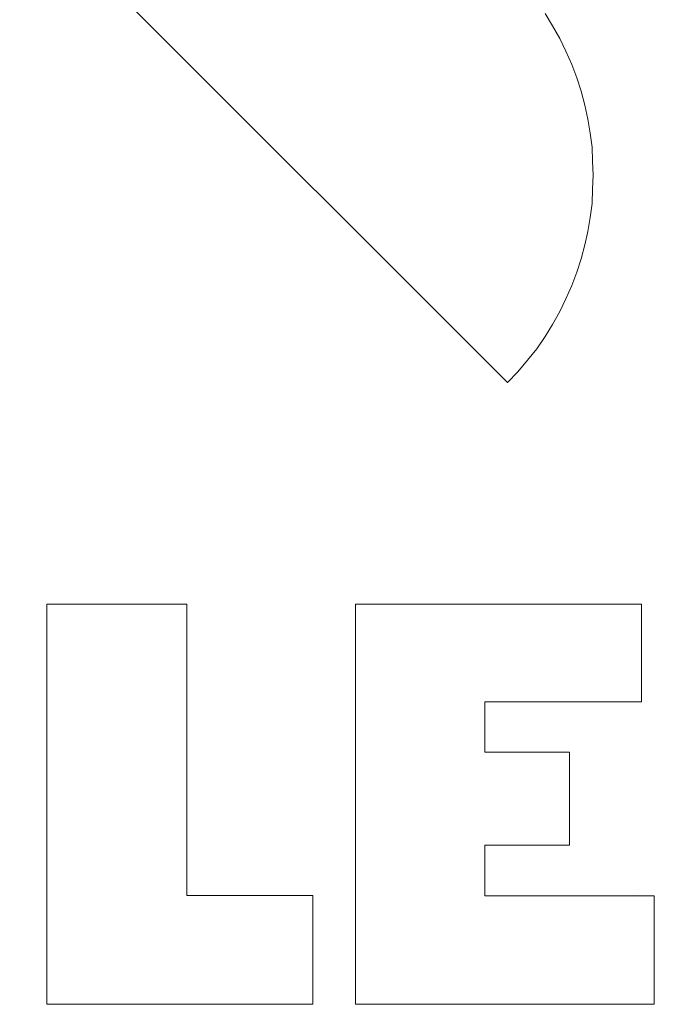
# Model space of a CAD drawing. Extents: x 64716 to 7565828, y -160732 to 5881792.
# Tile 39 of 160: x 99470 to 99520, y -10534 to -10456. Entities that reach past the tile are written whole.
import ezdxf

# ---------------------------------------------------------------- set-up
doc = ezdxf.new("R2010")
doc.units = 0
doc.header["$MEASUREMENT"] = 0
doc.layers.add('1__logo', color=7, linetype='Continuous')
for name, color, linetype, lineweight in [('1_wymiary', 7, 'Continuous', 18), ('2_OPISY', 7, 'Continuous', 13), ('linii', 7, 'Continuous', 15)]:
    doc.layers.add(name, color=color, linetype=linetype, lineweight=lineweight)

# ---------------------------------------------------------------- blocks, each defined once
blk = doc.blocks.new('GFGDGD')
at = {"color": 0, "linetype": 'ByBlock', "lineweight": -2}
for p, q in [((30971.625, -10457.059, 0), (30971.625, -10488.95, 0)), ((30982.754, -10457.059, 0), (30971.625, -10457.059, 0)), ((30971.625, -10457.059, 0), (30971.625, -10488.95, 0)), ((30982.754, -10457.059, 0), (30971.625, -10457.059, 0)), ((30982.754, -10457.059, 0), (30971.625, -10457.059, 0)), ((30971.625, -10457.059, 0), (30971.625, -10488.95, 0)), ((30982.754, -10457.059, 0), (30971.625, -10457.059, 0)), ((30971.625, -10457.059, 0), (30971.625, -10488.95, 0)), ((30971.625, -10457.059, 0), (30971.625, -10488.95, 0)), ((30982.754, -10457.059, 0), (30971.625, -10457.059, 0)), ((30982.754, -10457.059, 0), (30971.625, -10457.059, 0)), ((30971.625, -10457.059, 0), (30971.625, -10488.95, 0)), ((30982.754, -10457.059, 0), (30971.625, -10457.059, 0)), ((30971.625, -10457.059, 0), (30971.625, -10488.95, 0)), ((30982.754, -10457.059, 0), (30971.625, -10457.059, 0)), ((30971.625, -10457.059, 0), (30971.625, -10488.95, 0)), ((30982.754, -10457.059, 0), (30971.625, -10457.059, 0)), ((30971.625, -10457.059, 0), (30971.625, -10488.95, 0)), ((30982.754, -10457.059, 0), (30971.625, -10457.059, 0)), ((30971.625, -10457.059, 0), (30971.625, -10488.95, 0)), ((30982.754, -10457.059, 0), (30971.625, -10457.059, 0)), ((30971.625, -10457.059, 0), (30971.625, -10488.95, 0)), ((30982.754, -10457.059, 0), (30971.625, -10457.059, 0)), ((30971.625, -10457.059, 0), (30971.625, -10488.95, 0)), ((30982.754, -10457.059, 0), (30971.625, -10457.059, 0)), ((30971.625, -10457.059, 0), (30971.625, -10488.95, 0)), ((30982.754, -10457.059, 0), (30971.625, -10457.059, 0)), ((30971.625, -10457.059, 0), (30971.625, -10488.95, 0)), ((30982.754, -10457.059, 0), (30971.625, -10457.059, 0)), ((30971.625, -10457.059, 0), (30971.625, -10488.95, 0)), ((30982.754, -10457.059, 0), (30971.625, -10457.059, 0)), ((30971.625, -10457.059, 0), (30971.625, -10488.95, 0)), ((30982.754, -10457.059, 0), (30971.625, -10457.059, 0)), ((30971.625, -10457.059, 0), (30971.625, -10488.95, 0)), ((30982.754, -10457.059, 0), (30971.625, -10457.059, 0)), ((30971.625, -10457.059, 0), (30971.625, -10488.95, 0)), ((30982.754, -10457.059, 0), (30971.625, -10457.059, 0)), ((30971.625, -10457.059, 0), (30971.625, -10488.95, 0)), ((30982.754, -10457.059, 0), (30971.625, -10457.059, 0)), ((30971.625, -10457.059, 0), (30971.625, -10488.95, 0)), ((30982.754, -10457.059, 0), (30971.625, -10457.059, 0)), ((30971.625, -10457.059, 0), (30971.625, -10488.95, 0)), ((30971.625, -10457.059, 0), (30971.625, -10488.95, 0)), ((30982.754, -10457.059, 0), (30971.625, -10457.059, 0)), ((30971.625, -10457.059, 0), (30971.625, -10488.95, 0)), ((30982.754, -10457.059, 0), (30971.625, -10457.059, 0)), ((30982.754, -10457.059, 0), (30971.625, -10457.059, 0)), ((30971.625, -10457.059, 0), (30971.625, -10488.95, 0)), ((30982.754, -10480.27, 0), (30982.754, -10457.059, 0)), ((30982.754, -10480.27, 0), (30982.754, -10457.059, 0)), ((30982.754, -10480.27, 0), (30982.754, -10457.059, 0)), ((30982.754, -10480.27, 0), (30982.754, -10457.059, 0)), ((30982.754, -10480.27, 0), (30982.754, -10457.059, 0)), ((30982.754, -10480.27, 0), (30982.754, -10457.059, 0)), ((30982.754, -10480.27, 0), (30982.754, -10457.059, 0)), ((30982.754, -10480.27, 0), (30982.754, -10457.059, 0)), ((30982.754, -10480.27, 0), (30982.754, -10457.059, 0)), ((30982.754, -10480.27, 0), (30982.754, -10457.059, 0)), ((30982.754, -10480.27, 0), (30982.754, -10457.059, 0)), ((30982.754, -10480.27, 0), (30982.754, -10457.059, 0)), ((30982.754, -10480.27, 0), (30982.754, -10457.059, 0)), ((30982.754, -10480.27, 0), (30982.754, -10457.059, 0)), ((30982.754, -10480.27, 0), (30982.754, -10457.059, 0)), ((30982.754, -10480.27, 0), (30982.754, -10457.059, 0)), ((30982.754, -10480.27, 0), (30982.754, -10457.059, 0)), ((30982.754, -10480.27, 0), (30982.754, -10457.059, 0)), ((30982.754, -10480.27, 0), (30982.754, -10457.059, 0)), ((30982.754, -10480.27, 0), (30982.754, -10457.059, 0)), ((30982.754, -10480.27, 0), (30982.754, -10457.059, 0)), ((30982.754, -10480.27, 0), (30982.754, -10457.059, 0)), ((30982.754, -10480.27, 0), (30982.754, -10457.059, 0)), ((30982.754, -10480.27, 0), (30982.754, -10457.059, 0)), ((31018.969, -10457.059, 0), (30996.203, -10457.059, 0)), ((30996.203, -10457.059, 0), (30996.203, -10488.95, 0)), ((31018.969, -10457.059, 0), (30996.203, -10457.059, 0)), ((30996.203, -10457.059, 0), (30996.203, -10488.95, 0)), ((31018.969, -10457.059, 0), (30996.203, -10457.059, 0)), ((30996.203, -10457.059, 0), (30996.203, -10488.95, 0)), ((31018.969, -10457.059, 0), (30996.203, -10457.059, 0)), ((30996.203, -10457.059, 0), (30996.203, -10488.95, 0)), ((31018.969, -10457.059, 0), (30996.203, -10457.059, 0)), ((30996.203, -10457.059, 0), (30996.203, -10488.95, 0)), ((31018.969, -10457.059, 0), (30996.203, -10457.059, 0)), ((30996.203, -10457.059, 0), (30996.203, -10488.95, 0)), ((31018.969, -10457.059, 0), (30996.203, -10457.059, 0)), ((30996.203, -10457.059, 0), (30996.203, -10488.95, 0)), ((31018.969, -10457.059, 0), (30996.203, -10457.059, 0)), ((30996.203, -10457.059, 0), (30996.203, -10488.95, 0)), ((31018.969, -10457.059, 0), (30996.203, -10457.059, 0)), ((30996.203, -10457.059, 0), (30996.203, -10488.95, 0)), ((31018.969, -10457.059, 0), (30996.203, -10457.059, 0)), ((30996.203, -10457.059, 0), (30996.203, -10488.95, 0)), ((31018.969, -10457.059, 0), (30996.203, -10457.059, 0)), ((30996.203, -10457.059, 0), (30996.203, -10488.95, 0)), ((31018.969, -10457.059, 0), (30996.203, -10457.059, 0)), ((30996.203, -10457.059, 0), (30996.203, -10488.95, 0)), ((31018.969, -10457.059, 0), (30996.203, -10457.059, 0)), ((30996.203, -10457.059, 0), (30996.203, -10488.95, 0)), ((31018.969, -10457.059, 0), (30996.203, -10457.059, 0)), ((30996.203, -10457.059, 0), (30996.203, -10488.95, 0)), ((31018.969, -10457.059, 0), (30996.203, -10457.059, 0)), ((30996.203, -10457.059, 0), (30996.203, -10488.95, 0)), ((31018.969, -10457.059, 0), (30996.203, -10457.059, 0)), ((30996.203, -10457.059, 0), (30996.203, -10488.95, 0)), ((31018.969, -10457.059, 0), (30996.203, -10457.059, 0)), ((30996.203, -10457.059, 0), (30996.203, -10488.95, 0)), ((31018.969, -10457.059, 0), (30996.203, -10457.059, 0)), ((30996.203, -10457.059, 0), (30996.203, -10488.95, 0)), ((31018.969, -10457.059, 0), (30996.203, -10457.059, 0)), ((30996.203, -10457.059, 0), (30996.203, -10488.95, 0)), ((31018.969, -10457.059, 0), (30996.203, -10457.059, 0)), ((30996.203, -10457.059, 0), (30996.203, -10488.95, 0)), ((31018.969, -10457.059, 0), (30996.203, -10457.059, 0)), ((30996.203, -10457.059, 0), (30996.203, -10488.95, 0)), ((31018.969, -10457.059, 0), (30996.203, -10457.059, 0)), ((30996.203, -10457.059, 0), (30996.203, -10488.95, 0)), ((31018.969, -10457.059, 0), (30996.203, -10457.059, 0)), ((30996.203, -10457.059, 0), (30996.203, -10488.95, 0)), ((31018.969, -10457.059, 0), (30996.203, -10457.059, 0)), ((30996.203, -10457.059, 0), (30996.203, -10488.95, 0)), ((31018.969, -10464.849, 0), (31018.969, -10457.059, 0)), ((31018.969, -10464.849, 0), (31018.969, -10457.059, 0)), ((31018.969, -10464.849, 0), (31018.969, -10457.059, 0)), ((31018.969, -10464.849, 0), (31018.969, -10457.059, 0)), ((31018.969, -10464.849, 0), (31018.969, -10457.059, 0)), ((31018.969, -10464.849, 0), (31018.969, -10457.059, 0)), ((31018.969, -10464.849, 0), (31018.969, -10457.059, 0)), ((31018.969, -10464.849, 0), (31018.969, -10457.059, 0)), ((31018.969, -10464.849, 0), (31018.969, -10457.059, 0)), ((31018.969, -10464.849, 0), (31018.969, -10457.059, 0)), ((31018.969, -10464.849, 0), (31018.969, -10457.059, 0)), ((31018.969, -10464.849, 0), (31018.969, -10457.059, 0)), ((31018.969, -10464.849, 0), (31018.969, -10457.059, 0)), ((31018.969, -10464.849, 0), (31018.969, -10457.059, 0)), ((31018.969, -10464.849, 0), (31018.969, -10457.059, 0)), ((31018.969, -10464.849, 0), (31018.969, -10457.059, 0)), ((31018.969, -10464.849, 0), (31018.969, -10457.059, 0)), ((31018.969, -10464.849, 0), (31018.969, -10457.059, 0)), ((31018.969, -10464.849, 0), (31018.969, -10457.059, 0)), ((31018.969, -10464.849, 0), (31018.969, -10457.059, 0)), ((31018.969, -10464.849, 0), (31018.969, -10457.059, 0)), ((31018.969, -10464.849, 0), (31018.969, -10457.059, 0)), ((31018.969, -10464.849, 0), (31018.969, -10457.059, 0)), ((31018.969, -10464.849, 0), (31018.969, -10457.059, 0)), ((31006.505, -10468.855, 0), (31006.505, -10464.849, 0)), ((31006.505, -10464.849, 0), (31018.969, -10464.849, 0)), ((31006.505, -10468.855, 0), (31006.505, -10464.849, 0)), ((31006.505, -10464.849, 0), (31018.969, -10464.849, 0)), ((31006.505, -10468.855, 0), (31006.505, -10464.849, 0)), ((31006.505, -10464.849, 0), (31018.969, -10464.849, 0)), ((31006.505, -10468.855, 0), (31006.505, -10464.849, 0)), ((31006.505, -10464.849, 0), (31018.969, -10464.849, 0)), ((31006.505, -10468.855, 0), (31006.505, -10464.849, 0)), ((31006.505, -10464.849, 0), (31018.969, -10464.849, 0)), ((31006.505, -10468.855, 0), (31006.505, -10464.849, 0)), ((31006.505, -10464.849, 0), (31018.969, -10464.849, 0)), ((31006.505, -10468.855, 0), (31006.505, -10464.849, 0)), ((31006.505, -10464.849, 0), (31018.969, -10464.849, 0)), ((31006.505, -10468.855, 0), (31006.505, -10464.849, 0)), ((31006.505, -10464.849, 0), (31018.969, -10464.849, 0)), ((31006.505, -10468.855, 0), (31006.505, -10464.849, 0)), ((31006.505, -10464.849, 0), (31018.969, -10464.849, 0)), ((31006.505, -10468.855, 0), (31006.505, -10464.849, 0)), ((31006.505, -10464.849, 0), (31018.969, -10464.849, 0)), ((31006.505, -10468.855, 0), (31006.505, -10464.849, 0)), ((31006.505, -10464.849, 0), (31018.969, -10464.849, 0)), ((31006.505, -10468.855, 0), (31006.505, -10464.849, 0)), ((31006.505, -10464.849, 0), (31018.969, -10464.849, 0)), ((31006.505, -10468.855, 0), (31006.505, -10464.849, 0)), ((31006.505, -10464.849, 0), (31018.969, -10464.849, 0)), ((31006.505, -10468.855, 0), (31006.505, -10464.849, 0)), ((31006.505, -10464.849, 0), (31018.969, -10464.849, 0)), ((31006.505, -10468.855, 0), (31006.505, -10464.849, 0)), ((31006.505, -10464.849, 0), (31018.969, -10464.849, 0)), ((31006.505, -10468.855, 0), (31006.505, -10464.849, 0)), ((31006.505, -10464.849, 0), (31018.969, -10464.849, 0)), ((31006.505, -10468.855, 0), (31006.505, -10464.849, 0)), ((31006.505, -10464.849, 0), (31018.969, -10464.849, 0)), ((31006.505, -10468.855, 0), (31006.505, -10464.849, 0)), ((31006.505, -10464.849, 0), (31018.969, -10464.849, 0)), ((31006.505, -10468.855, 0), (31006.505, -10464.849, 0)), ((31006.505, -10464.849, 0), (31018.969, -10464.849, 0)), ((31006.505, -10468.855, 0), (31006.505, -10464.849, 0)), ((31006.505, -10464.849, 0), (31018.969, -10464.849, 0)), ((31006.505, -10468.855, 0), (31006.505, -10464.849, 0)), ((31006.505, -10464.849, 0), (31018.969, -10464.849, 0)), ((31006.505, -10468.855, 0), (31006.505, -10464.849, 0)), ((31006.505, -10464.849, 0), (31018.969, -10464.849, 0)), ((31006.505, -10468.855, 0), (31006.505, -10464.849, 0)), ((31006.505, -10464.849, 0), (31018.969, -10464.849, 0)), ((31006.505, -10468.855, 0), (31006.505, -10464.849, 0)), ((31006.505, -10464.849, 0), (31018.969, -10464.849, 0)), ((31013.246, -10468.855, 0), (31006.505, -10468.855, 0)), ((31013.246, -10468.855, 0), (31006.505, -10468.855, 0)), ((31013.246, -10468.855, 0), (31006.505, -10468.855, 0)), ((31013.246, -10468.855, 0), (31006.505, -10468.855, 0)), ((31013.246, -10468.855, 0), (31006.505, -10468.855, 0)), ((31013.246, -10468.855, 0), (31006.505, -10468.855, 0)), ((31013.246, -10468.855, 0), (31006.505, -10468.855, 0)), ((31013.246, -10468.855, 0), (31006.505, -10468.855, 0)), ((31013.246, -10468.855, 0), (31006.505, -10468.855, 0)), ((31013.246, -10468.855, 0), (31006.505, -10468.855, 0)), ((31013.246, -10468.855, 0), (31006.505, -10468.855, 0)), ((31013.246, -10468.855, 0), (31006.505, -10468.855, 0)), ((31013.246, -10468.855, 0), (31006.505, -10468.855, 0)), ((31013.246, -10468.855, 0), (31006.505, -10468.855, 0)), ((31013.246, -10468.855, 0), (31006.505, -10468.855, 0)), ((31013.246, -10468.855, 0), (31006.505, -10468.855, 0)), ((31013.246, -10468.855, 0), (31006.505, -10468.855, 0)), ((31013.246, -10468.855, 0), (31006.505, -10468.855, 0)), ((31013.246, -10468.855, 0), (31006.505, -10468.855, 0)), ((31013.246, -10468.855, 0), (31006.505, -10468.855, 0)), ((31013.246, -10468.855, 0), (31006.505, -10468.855, 0)), ((31013.246, -10468.855, 0), (31006.505, -10468.855, 0)), ((31013.246, -10468.855, 0), (31006.505, -10468.855, 0)), ((31013.246, -10468.855, 0), (31006.505, -10468.855, 0)), ((31013.246, -10476.263, 0), (31013.246, -10468.855, 0)), ((31013.246, -10476.263, 0), (31013.246, -10468.855, 0)), ((31013.246, -10476.263, 0), (31013.246, -10468.855, 0)), ((31013.246, -10476.263, 0), (31013.246, -10468.855, 0)), ((31013.246, -10476.263, 0), (31013.246, -10468.855, 0)), ((31013.246, -10476.263, 0), (31013.246, -10468.855, 0)), ((31013.246, -10476.263, 0), (31013.246, -10468.855, 0)), ((31013.246, -10476.263, 0), (31013.246, -10468.855, 0)), ((31013.246, -10476.263, 0), (31013.246, -10468.855, 0)), ((31013.246, -10476.263, 0), (31013.246, -10468.855, 0)), ((31013.246, -10476.263, 0), (31013.246, -10468.855, 0)), ((31013.246, -10476.263, 0), (31013.246, -10468.855, 0)), ((31013.246, -10476.263, 0), (31013.246, -10468.855, 0)), ((31013.246, -10476.263, 0), (31013.246, -10468.855, 0)), ((31013.246, -10476.263, 0), (31013.246, -10468.855, 0)), ((31013.246, -10476.263, 0), (31013.246, -10468.855, 0)), ((31013.246, -10476.263, 0), (31013.246, -10468.855, 0)), ((31013.246, -10476.263, 0), (31013.246, -10468.855, 0)), ((31013.246, -10476.263, 0), (31013.246, -10468.855, 0)), ((31013.246, -10476.263, 0), (31013.246, -10468.855, 0)), ((31013.246, -10476.263, 0), (31013.246, -10468.855, 0)), ((31013.246, -10476.263, 0), (31013.246, -10468.855, 0)), ((31013.246, -10476.263, 0), (31013.246, -10468.855, 0)), ((31013.246, -10476.263, 0), (31013.246, -10468.855, 0)), ((31006.505, -10480.302, 0), (31006.505, -10476.263, 0)), ((31006.505, -10476.263, 0), (31013.246, -10476.263, 0)), ((31006.505, -10480.302, 0), (31006.505, -10476.263, 0)), ((31006.505, -10476.263, 0), (31013.246, -10476.263, 0)), ((31006.505, -10480.302, 0), (31006.505, -10476.263, 0)), ((31006.505, -10476.263, 0), (31013.246, -10476.263, 0)), ((31006.505, -10480.302, 0), (31006.505, -10476.263, 0)), ((31006.505, -10476.263, 0), (31013.246, -10476.263, 0)), ((31006.505, -10480.302, 0), (31006.505, -10476.263, 0)), ((31006.505, -10476.263, 0), (31013.246, -10476.263, 0)), ((31006.505, -10480.302, 0), (31006.505, -10476.263, 0)), ((31006.505, -10476.263, 0), (31013.246, -10476.263, 0)), ((31006.505, -10480.302, 0), (31006.505, -10476.263, 0)), ((31006.505, -10476.263, 0), (31013.246, -10476.263, 0)), ((31006.505, -10480.302, 0), (31006.505, -10476.263, 0)), ((31006.505, -10476.263, 0), (31013.246, -10476.263, 0)), ((31006.505, -10480.302, 0), (31006.505, -10476.263, 0)), ((31006.505, -10476.263, 0), (31013.246, -10476.263, 0)), ((31006.505, -10480.302, 0), (31006.505, -10476.263, 0)), ((31006.505, -10476.263, 0), (31013.246, -10476.263, 0)), ((31006.505, -10480.302, 0), (31006.505, -10476.263, 0)), ((31006.505, -10476.263, 0), (31013.246, -10476.263, 0)), ((31006.505, -10480.302, 0), (31006.505, -10476.263, 0)), ((31006.505, -10476.263, 0), (31013.246, -10476.263, 0)), ((31006.505, -10480.302, 0), (31006.505, -10476.263, 0)), ((31006.505, -10476.263, 0), (31013.246, -10476.263, 0)), ((31006.505, -10480.302, 0), (31006.505, -10476.263, 0)), ((31006.505, -10476.263, 0), (31013.246, -10476.263, 0)), ((31006.505, -10480.302, 0), (31006.505, -10476.263, 0)), ((31006.505, -10476.263, 0), (31013.246, -10476.263, 0)), ((31006.505, -10480.302, 0), (31006.505, -10476.263, 0)), ((31006.505, -10476.263, 0), (31013.246, -10476.263, 0)), ((31006.505, -10480.302, 0), (31006.505, -10476.263, 0)), ((31006.505, -10476.263, 0), (31013.246, -10476.263, 0)), ((31006.505, -10480.302, 0), (31006.505, -10476.263, 0)), ((31006.505, -10476.263, 0), (31013.246, -10476.263, 0)), ((31006.505, -10480.302, 0), (31006.505, -10476.263, 0)), ((31006.505, -10476.263, 0), (31013.246, -10476.263, 0)), ((31006.505, -10480.302, 0), (31006.505, -10476.263, 0)), ((31006.505, -10476.263, 0), (31013.246, -10476.263, 0)), ((31006.505, -10480.302, 0), (31006.505, -10476.263, 0)), ((31006.505, -10476.263, 0), (31013.246, -10476.263, 0)), ((31006.505, -10480.302, 0), (31006.505, -10476.263, 0)), ((31006.505, -10476.263, 0), (31013.246, -10476.263, 0)), ((31006.505, -10480.302, 0), (31006.505, -10476.263, 0)), ((31006.505, -10476.263, 0), (31013.246, -10476.263, 0)), ((31006.505, -10480.302, 0), (31006.505, -10476.263, 0)), ((31006.505, -10476.263, 0), (31013.246, -10476.263, 0)), ((31018.694, -10479.811, 0), (31018.694, -10479.811, 0)), ((31018.694, -10479.811, 0), (31018.694, -10479.811, 0)), ((30992.801, -10480.27, 0), (30982.754, -10480.27, 0)), ((30992.801, -10480.27, 0), (30982.754, -10480.27, 0)), ((30992.801, -10480.27, 0), (30982.754, -10480.27, 0)), ((30992.801, -10480.27, 0), (30982.754, -10480.27, 0)), ((30992.801, -10480.27, 0), (30982.754, -10480.27, 0)), ((30992.801, -10480.27, 0), (30982.754, -10480.27, 0)), ((30992.801, -10480.27, 0), (30982.754, -10480.27, 0)), ((30992.801, -10480.27, 0), (30982.754, -10480.27, 0)), ((30992.801, -10480.27, 0), (30982.754, -10480.27, 0)), ((30992.801, -10480.27, 0), (30982.754, -10480.27, 0)), ((30992.801, -10480.27, 0), (30982.754, -10480.27, 0)), ((30992.801, -10480.27, 0), (30982.754, -10480.27, 0)), ((30992.801, -10480.27, 0), (30982.754, -10480.27, 0)), ((30992.801, -10480.27, 0), (30982.754, -10480.27, 0)), ((30992.801, -10480.27, 0), (30982.754, -10480.27, 0)), ((30992.801, -10480.27, 0), (30982.754, -10480.27, 0)), ((30992.801, -10480.27, 0), (30982.754, -10480.27, 0)), ((30992.801, -10480.27, 0), (30982.754, -10480.27, 0)), ((30992.801, -10480.27, 0), (30982.754, -10480.27, 0)), ((30992.801, -10480.27, 0), (30982.754, -10480.27, 0)), ((30992.801, -10480.27, 0), (30982.754, -10480.27, 0)), ((30992.801, -10480.27, 0), (30982.754, -10480.27, 0)), ((30992.801, -10480.27, 0), (30982.754, -10480.27, 0)), ((30992.801, -10480.27, 0), (30982.754, -10480.27, 0)), ((30992.801, -10488.95, 0), (30992.801, -10480.27, 0)), ((30992.801, -10488.95, 0), (30992.801, -10480.27, 0)), ((30992.801, -10488.95, 0), (30992.801, -10480.27, 0)), ((30992.801, -10488.95, 0), (30992.801, -10480.27, 0)), ((30992.801, -10488.95, 0), (30992.801, -10480.27, 0)), ((30992.801, -10488.95, 0), (30992.801, -10480.27, 0)), ((30992.801, -10488.95, 0), (30992.801, -10480.27, 0)), ((30992.801, -10488.95, 0), (30992.801, -10480.27, 0)), ((30992.801, -10488.95, 0), (30992.801, -10480.27, 0)), ((30992.801, -10488.95, 0), (30992.801, -10480.27, 0)), ((30992.801, -10488.95, 0), (30992.801, -10480.27, 0)), ((30992.801, -10488.95, 0), (30992.801, -10480.27, 0)), ((30992.801, -10488.95, 0), (30992.801, -10480.27, 0)), ((30992.801, -10488.95, 0), (30992.801, -10480.27, 0)), ((30992.801, -10488.95, 0), (30992.801, -10480.27, 0)), ((30992.801, -10488.95, 0), (30992.801, -10480.27, 0)), ((30992.801, -10488.95, 0), (30992.801, -10480.27, 0)), ((30992.801, -10488.95, 0), (30992.801, -10480.27, 0)), ((30992.801, -10488.95, 0), (30992.801, -10480.27, 0)), ((30992.801, -10488.95, 0), (30992.801, -10480.27, 0)), ((30992.801, -10488.95, 0), (30992.801, -10480.27, 0)), ((30992.801, -10488.95, 0), (30992.801, -10480.27, 0)), ((30992.801, -10488.95, 0), (30992.801, -10480.27, 0)), ((30992.801, -10488.95, 0), (30992.801, -10480.27, 0)), ((31019.987, -10480.302, 0), (31006.505, -10480.302, 0)), ((31019.987, -10480.302, 0), (31006.505, -10480.302, 0)), ((31019.987, -10480.302, 0), (31006.505, -10480.302, 0)), ((31019.987, -10480.302, 0), (31006.505, -10480.302, 0)), ((31019.987, -10480.302, 0), (31006.505, -10480.302, 0)), ((31019.987, -10480.302, 0), (31006.505, -10480.302, 0)), ((31019.987, -10480.302, 0), (31006.505, -10480.302, 0)), ((31019.987, -10480.302, 0), (31006.505, -10480.302, 0)), ((31019.987, -10480.302, 0), (31006.505, -10480.302, 0)), ((31019.987, -10480.302, 0), (31006.505, -10480.302, 0)), ((31019.987, -10480.302, 0), (31006.505, -10480.302, 0)), ((31019.987, -10480.302, 0), (31006.505, -10480.302, 0)), ((31019.987, -10480.302, 0), (31006.505, -10480.302, 0)), ((31019.987, -10480.302, 0), (31006.505, -10480.302, 0)), ((31019.987, -10480.302, 0), (31006.505, -10480.302, 0)), ((31019.987, -10480.302, 0), (31006.505, -10480.302, 0)), ((31019.987, -10480.302, 0), (31006.505, -10480.302, 0)), ((31019.987, -10480.302, 0), (31006.505, -10480.302, 0)), ((31019.987, -10480.302, 0), (31006.505, -10480.302, 0)), ((31019.987, -10480.302, 0), (31006.505, -10480.302, 0)), ((31019.987, -10480.302, 0), (31006.505, -10480.302, 0)), ((31019.987, -10480.302, 0), (31006.505, -10480.302, 0)), ((31019.987, -10480.302, 0), (31006.505, -10480.302, 0)), ((31019.987, -10480.302, 0), (31006.505, -10480.302, 0)), ((31019.987, -10488.95, 0), (31019.987, -10480.302, 0)), ((31019.987, -10488.95, 0), (31019.987, -10480.302, 0)), ((31019.987, -10488.95, 0), (31019.987, -10480.302, 0)), ((31019.987, -10488.95, 0), (31019.987, -10480.302, 0)), ((31019.987, -10488.95, 0), (31019.987, -10480.302, 0)), ((31019.987, -10488.95, 0), (31019.987, -10480.302, 0)), ((31019.987, -10488.95, 0), (31019.987, -10480.302, 0)), ((31019.987, -10488.95, 0), (31019.987, -10480.302, 0)), ((31019.987, -10488.95, 0), (31019.987, -10480.302, 0)), ((31019.987, -10488.95, 0), (31019.987, -10480.302, 0)), ((31019.987, -10488.95, 0), (31019.987, -10480.302, 0)), ((31019.987, -10488.95, 0), (31019.987, -10480.302, 0)), ((31019.987, -10488.95, 0), (31019.987, -10480.302, 0)), ((31019.987, -10488.95, 0), (31019.987, -10480.302, 0)), ((31019.987, -10488.95, 0), (31019.987, -10480.302, 0)), ((31019.987, -10488.95, 0), (31019.987, -10480.302, 0)), ((31019.987, -10488.95, 0), (31019.987, -10480.302, 0)), ((31019.987, -10488.95, 0), (31019.987, -10480.302, 0)), ((31019.987, -10488.95, 0), (31019.987, -10480.302, 0)), ((31019.987, -10488.95, 0), (31019.987, -10480.302, 0)), ((31019.987, -10488.95, 0), (31019.987, -10480.302, 0)), ((31019.987, -10488.95, 0), (31019.987, -10480.302, 0)), ((31019.987, -10488.95, 0), (31019.987, -10480.302, 0)), ((31019.987, -10488.95, 0), (31019.987, -10480.302, 0)), ((30971.625, -10488.95, 0), (30992.801, -10488.95, 0)), ((30971.625, -10488.95, 0), (30992.801, -10488.95, 0)), ((30971.625, -10488.95, 0), (30992.801, -10488.95, 0)), ((30971.625, -10488.95, 0), (30992.801, -10488.95, 0)), ((30971.625, -10488.95, 0), (30992.801, -10488.95, 0)), ((30971.625, -10488.95, 0), (30992.801, -10488.95, 0)), ((30971.625, -10488.95, 0), (30992.801, -10488.95, 0)), ((30971.625, -10488.95, 0), (30992.801, -10488.95, 0)), ((30971.625, -10488.95, 0), (30992.801, -10488.95, 0)), ((30971.625, -10488.95, 0), (30992.801, -10488.95, 0)), ((30971.625, -10488.95, 0), (30992.801, -10488.95, 0)), ((30971.625, -10488.95, 0), (30992.801, -10488.95, 0)), ((30971.625, -10488.95, 0), (30992.801, -10488.95, 0)), ((30971.625, -10488.95, 0), (30992.801, -10488.95, 0)), ((30971.625, -10488.95, 0), (30992.801, -10488.95, 0)), ((30971.625, -10488.95, 0), (30992.801, -10488.95, 0)), ((30971.625, -10488.95, 0), (30992.801, -10488.95, 0)), ((30971.625, -10488.95, 0), (30992.801, -10488.95, 0)), ((30971.625, -10488.95, 0), (30992.801, -10488.95, 0)), ((30971.625, -10488.95, 0), (30992.801, -10488.95, 0)), ((30971.625, -10488.95, 0), (30992.801, -10488.95, 0)), ((30971.625, -10488.95, 0), (30992.801, -10488.95, 0)), ((30971.625, -10488.95, 0), (30992.801, -10488.95, 0)), ((30971.625, -10488.95, 0), (30992.801, -10488.95, 0)), ((30996.203, -10488.95, 0), (31019.987, -10488.95, 0)), ((30996.203, -10488.95, 0), (31019.987, -10488.95, 0)), ((30996.203, -10488.95, 0), (31019.987, -10488.95, 0)), ((30996.203, -10488.95, 0), (31019.987, -10488.95, 0)), ((30996.203, -10488.95, 0), (31019.987, -10488.95, 0)), ((30996.203, -10488.95, 0), (31019.987, -10488.95, 0)), ((30996.203, -10488.95, 0), (31019.987, -10488.95, 0)), ((30996.203, -10488.95, 0), (31019.987, -10488.95, 0)), ((30996.203, -10488.95, 0), (31019.987, -10488.95, 0)), ((30996.203, -10488.95, 0), (31019.987, -10488.95, 0)), ((30996.203, -10488.95, 0), (31019.987, -10488.95, 0)), ((30996.203, -10488.95, 0), (31019.987, -10488.95, 0)), ((30996.203, -10488.95, 0), (31019.987, -10488.95, 0)), ((30996.203, -10488.95, 0), (31019.987, -10488.95, 0)), ((30996.203, -10488.95, 0), (31019.987, -10488.95, 0)), ((30996.203, -10488.95, 0), (31019.987, -10488.95, 0)), ((30996.203, -10488.95, 0), (31019.987, -10488.95, 0)), ((30996.203, -10488.95, 0), (31019.987, -10488.95, 0)), ((30996.203, -10488.95, 0), (31019.987, -10488.95, 0)), ((30996.203, -10488.95, 0), (31019.987, -10488.95, 0)), ((30996.203, -10488.95, 0), (31019.987, -10488.95, 0)), ((30996.203, -10488.95, 0), (31019.987, -10488.95, 0)), ((30996.203, -10488.95, 0), (31019.987, -10488.95, 0)), ((30996.203, -10488.95, 0), (31019.987, -10488.95, 0))]:
    blk.add_line(p, q, dxfattribs=at)
at = {"layer": '1__logo', "color": 0, "linetype": 'ByBlock', "lineweight": -2}
for p, q in [((30955.499, -10386.618, 0), (31008.306, -10439.424, 0)), ((30955.499, -10386.618, 0), (31008.306, -10439.424, 0)), ((31011.885, -10410.99, 0), (31011.304, -10410.023, 0)), ((31011.885, -10410.99, 0), (31011.304, -10410.023, 0)), ((31012.465, -10412.005, 0), (31011.885, -10410.99, 0)), ((31012.465, -10412.005, 0), (31011.885, -10410.99, 0)), ((31012.949, -10413.021, 0), (31012.465, -10412.005, 0)), ((31012.949, -10413.021, 0), (31012.465, -10412.005, 0)), ((31013.432, -10414.085, 0), (31012.949, -10413.021, 0)), ((31013.432, -10414.085, 0), (31012.949, -10413.021, 0)), ((31013.819, -10415.149, 0), (31013.432, -10414.085, 0)), ((31013.819, -10415.149, 0), (31013.432, -10414.085, 0)), ((31014.158, -10416.213, 0), (31013.819, -10415.149, 0)), ((31014.158, -10416.213, 0), (31013.819, -10415.149, 0)), ((31014.448, -10417.325, 0), (31014.158, -10416.213, 0)), ((31014.448, -10417.325, 0), (31014.158, -10416.213, 0)), ((31014.69, -10418.437, 0), (31014.448, -10417.325, 0)), ((31014.69, -10418.437, 0), (31014.448, -10417.325, 0)), ((31014.883, -10419.549, 0), (31014.69, -10418.437, 0)), ((31014.883, -10419.549, 0), (31014.69, -10418.437, 0)), ((31015.028, -10420.662, 0), (31014.883, -10419.549, 0)), ((31015.028, -10420.662, 0), (31014.883, -10419.549, 0)), ((31015.076, -10421.774, 0), (31015.028, -10420.662, 0)), ((31015.076, -10421.774, 0), (31015.028, -10420.662, 0)), ((31015.125, -10422.886, 0), (31015.076, -10421.774, 0)), ((31015.125, -10422.886, 0), (31015.076, -10421.774, 0)), ((31015.076, -10423.998, 0), (31015.125, -10422.886, 0)), ((31015.076, -10423.998, 0), (31015.125, -10422.886, 0)), ((31015.028, -10425.159, 0), (31015.076, -10423.998, 0)), ((31015.028, -10425.159, 0), (31015.076, -10423.998, 0)), ((31014.883, -10426.271, 0), (31015.028, -10425.159, 0)), ((31014.883, -10426.271, 0), (31015.028, -10425.159, 0)), ((31014.69, -10427.383, 0), (31014.883, -10426.271, 0)), ((31014.69, -10427.383, 0), (31014.883, -10426.271, 0)), ((31014.448, -10428.447, 0), (31014.69, -10427.383, 0)), ((31014.448, -10428.447, 0), (31014.69, -10427.383, 0)), ((31014.158, -10429.559, 0), (31014.448, -10428.447, 0)), ((31014.158, -10429.559, 0), (31014.448, -10428.447, 0)), ((31013.819, -10430.623, 0), (31014.158, -10429.559, 0)), ((31013.819, -10430.623, 0), (31014.158, -10429.559, 0)), ((31013.432, -10431.687, 0), (31013.819, -10430.623, 0)), ((31013.432, -10431.687, 0), (31013.819, -10430.623, 0)), ((31012.949, -10432.751, 0), (31013.432, -10431.687, 0)), ((31012.949, -10432.751, 0), (31013.432, -10431.687, 0)), ((31012.465, -10433.767, 0), (31012.949, -10432.751, 0)), ((31012.465, -10433.767, 0), (31012.949, -10432.751, 0)), ((31011.885, -10434.782, 0), (31012.465, -10433.767, 0)), ((31011.885, -10434.782, 0), (31012.465, -10433.767, 0)), ((31011.304, -10435.749, 0), (31011.885, -10434.782, 0)), ((31011.304, -10435.749, 0), (31011.885, -10434.782, 0)), ((31010.627, -10436.716, 0), (31011.304, -10435.749, 0)), ((31010.627, -10436.716, 0), (31011.304, -10435.749, 0)), ((31009.902, -10437.635, 0), (31010.627, -10436.716, 0)), ((31009.902, -10437.635, 0), (31010.627, -10436.716, 0)), ((31009.128, -10438.554, 0), (31009.902, -10437.635, 0)), ((31009.128, -10438.554, 0), (31009.902, -10437.635, 0)), ((31008.306, -10439.424, 0), (31009.128, -10438.554, 0)), ((31008.306, -10439.424, 0), (31009.128, -10438.554, 0)), ((31008.306, -10439.424, 0), (31008.306, -10439.424, 0))]:
    blk.add_line(p, q, dxfattribs=at)
at = {"layer": '1_wymiary', "color": 0, "linetype": 'ByBlock', "lineweight": -2}
blk.add_line((31018.694, -10479.811, 0), (31018.694, -10479.811, 0), dxfattribs=at)
blk.add_line((31018.694, -10479.811, 0), (31018.694, -10479.811, 0), dxfattribs=at)
blk.add_line((31018.694, -10479.811, 0), (31018.694, -10479.811, 0), dxfattribs=at)
blk.add_line((31018.694, -10479.811, 0), (31018.694, -10479.811, 0), dxfattribs=at)
blk.add_line((31018.694, -10479.811, 0), (31018.694, -10479.811, 0), dxfattribs=at)
blk.add_line((31018.694, -10479.811, 0), (31018.694, -10479.811, 0), dxfattribs=at)
blk.add_line((31018.694, -10479.811, 0), (31018.694, -10479.811, 0), dxfattribs=at)
blk.add_line((31018.694, -10479.811, 0), (31018.694, -10479.811, 0), dxfattribs=at)
blk.add_line((31018.694, -10479.811, 0), (31018.694, -10479.811, 0), dxfattribs=at)
blk.add_line((31018.694, -10479.811, 0), (31018.694, -10479.811, 0), dxfattribs=at)
blk.add_line((31018.694, -10479.811, 0), (31018.694, -10479.811, 0), dxfattribs=at)
blk.add_line((31018.694, -10479.811, 0), (31018.694, -10479.811, 0), dxfattribs=at)
blk.add_line((31018.694, -10479.811, 0), (31018.694, -10479.811, 0), dxfattribs=at)
blk.add_line((31018.694, -10479.811, 0), (31018.694, -10479.811, 0), dxfattribs=at)
blk.add_line((31018.694, -10479.811, 0), (31018.694, -10479.811, 0), dxfattribs=at)
blk.add_line((31018.694, -10479.811, 0), (31018.694, -10479.811, 0), dxfattribs=at)
blk.add_line((31018.694, -10479.811, 0), (31018.694, -10479.811, 0), dxfattribs=at)
blk.add_line((31018.694, -10479.811, 0), (31018.694, -10479.811, 0), dxfattribs=at)
blk.add_line((31018.694, -10479.811, 0), (31018.694, -10479.811, 0), dxfattribs=at)
blk.add_line((31018.694, -10479.811, 0), (31018.694, -10479.811, 0), dxfattribs=at)
blk.add_line((31018.694, -10479.811, 0), (31018.694, -10479.811, 0), dxfattribs=at)
blk.add_line((31018.694, -10479.811, 0), (31018.694, -10479.811, 0), dxfattribs=at)
blk.add_line((31018.694, -10479.811, 0), (31018.694, -10479.811, 0), dxfattribs=at)
blk.add_line((31018.694, -10479.811, 0), (31018.694, -10479.811, 0), dxfattribs=at)
at = {"layer": '2_OPISY', "color": 0, "linetype": 'ByBlock', "lineweight": -2}
blk.add_line((31018.694, -10479.811, 0), (31018.694, -10479.811, 0), dxfattribs=at)
blk.add_line((31018.694, -10479.811, 0), (31018.694, -10479.811, 0), dxfattribs=at)
blk.add_line((31018.694, -10479.811, 0), (31018.694, -10479.811, 0), dxfattribs=at)
blk.add_line((31018.694, -10479.811, 0), (31018.694, -10479.811, 0), dxfattribs=at)
blk.add_line((31018.694, -10479.811, 0), (31018.694, -10479.811, 0), dxfattribs=at)
blk.add_line((31018.694, -10479.811, 0), (31018.694, -10479.811, 0), dxfattribs=at)
blk.add_line((31018.694, -10479.811, 0), (31018.694, -10479.811, 0), dxfattribs=at)
blk.add_line((31018.694, -10479.811, 0), (31018.694, -10479.811, 0), dxfattribs=at)
blk.add_line((31018.694, -10479.811, 0), (31018.694, -10479.811, 0), dxfattribs=at)
blk.add_line((31018.694, -10479.811, 0), (31018.694, -10479.811, 0), dxfattribs=at)
blk.add_line((31018.694, -10479.811, 0), (31018.694, -10479.811, 0), dxfattribs=at)
blk.add_line((31018.694, -10479.811, 0), (31018.694, -10479.811, 0), dxfattribs=at)
blk.add_line((31018.694, -10479.811, 0), (31018.694, -10479.811, 0), dxfattribs=at)
blk.add_line((31018.694, -10479.811, 0), (31018.694, -10479.811, 0), dxfattribs=at)
blk.add_line((31018.694, -10479.811, 0), (31018.694, -10479.811, 0), dxfattribs=at)
blk.add_line((31018.694, -10479.811, 0), (31018.694, -10479.811, 0), dxfattribs=at)
blk.add_line((31018.694, -10479.811, 0), (31018.694, -10479.811, 0), dxfattribs=at)
blk.add_line((31018.694, -10479.811, 0), (31018.694, -10479.811, 0), dxfattribs=at)
blk.add_line((31018.694, -10479.811, 0), (31018.694, -10479.811, 0), dxfattribs=at)
blk.add_line((31018.694, -10479.811, 0), (31018.694, -10479.811, 0), dxfattribs=at)
blk.add_line((31018.694, -10479.811, 0), (31018.694, -10479.811, 0), dxfattribs=at)
blk.add_line((31018.694, -10479.811, 0), (31018.694, -10479.811, 0), dxfattribs=at)

msp = doc.modelspace()

# ---------------------------------------------------------------- block references
at = {"layer": 'linii'}
msp.add_blockref('GFGDGD', (68500.381, -45.271, 0), dxfattribs=at)

doc.saveas('drawing.dxf')
